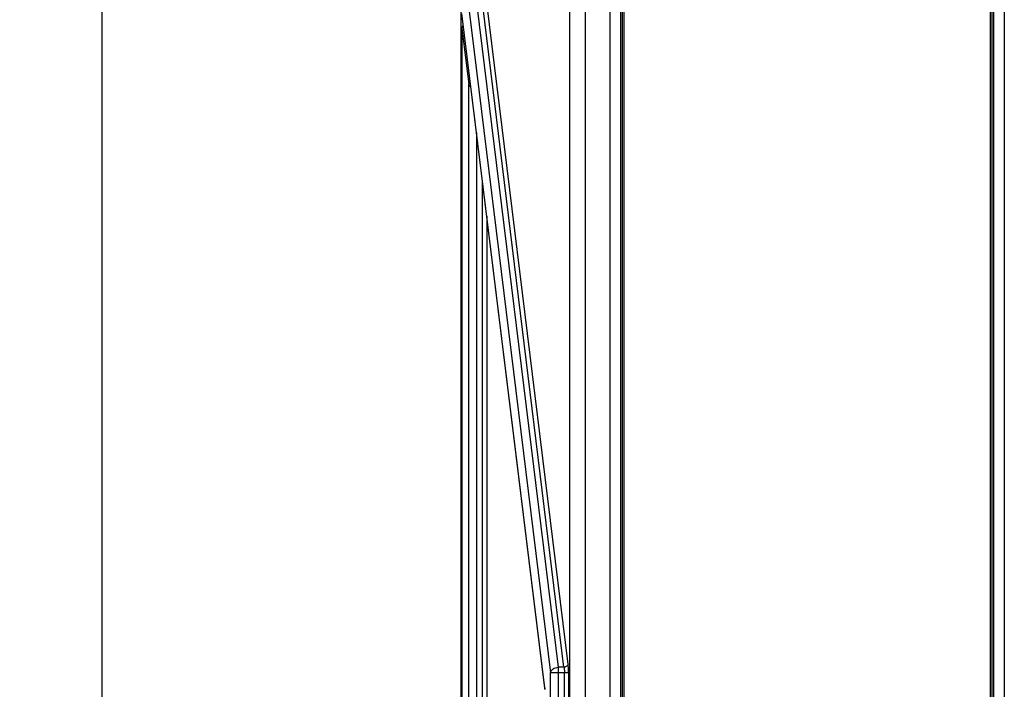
# Model space of a CAD drawing. Header units: inches. Extents: x 0 to 117, y 0 to 83.
# Tile 11 of 86: x 12.52 to 19.99, y 35.26 to 40.35. Entities that reach past the tile are written whole.
import ezdxf

# ---------------------------------------------------------------- set-up
doc = ezdxf.new("R2010")
doc.units = ezdxf.units.IN
doc.header["$LTSCALE"] = 6.431102
doc.header["$MEASUREMENT"] = 0
doc.layers.get('0').update_dxf_attribs({"linetype": 'CONTINUOUS'})
doc.styles.get("Standard").update_dxf_attribs({"font": 'txt', "width": 0.8})
doc.dimstyles.new('DIMSTYLE_4', dxfattribs={"dimtxt": 0.78125, "dimasz": 0.9375, "dimexe": 0.18, "dimexo": 0.0625, "dimgap": 0.09, "dimtad": 1, "dimdec": 0, "dimzin": 4, "dimdsep": 46, "dimtxsty": 'STANDARD', "dimblk": '_FILLED', "dimblk1": '_FILLED', "dimblk2": '_FILLED', "dimcen": 0.09, "dimadec": 0, "dimazin": 0, "dimtfac": 1, "dimtdec": 0, "dimtofl": 0, "dimtmove": 0, "dimatfit": 3, "dimldrblk": '_FILLED', "dimfxl": 1, "dimtolj": 1, "dimtzin": 4, "dimarcsym": 0})

# ---------------------------------------------------------------- blocks, each defined once
blk = doc.blocks.new('_FILLED')
at = {"color": 0, "linetype": 'BYBLOCK'}
blk.add_solid([(0, 0), (-1, 0.1667), (-1, -0.1667)], dxfattribs=at)
blk = doc.blocks.new('*D6')
at = {"color": 7, "linetype": 'CONTINUOUS'}
for p, q in [((15.8378, 57.1553), (12.5211, 57.1553)), ((13.1461, 57.1553), (13.1461, 43.6647)), ((13.1461, 30.1741), (13.1461, 43.6647)), ((17.1616, 30.1741), (12.5211, 30.1741))]:
    blk.add_line(p, q, dxfattribs=at)
at = {"color": 7, "linetype": 'CONTINUOUS', "xscale": 0.9375, "yscale": 0.9375, "zscale": 0.9375}
for p, rotation in [((13.1461, 57.1553), 90), ((13.1461, 30.1741), 270)]:
    blk.add_blockref('_FILLED', p, dxfattribs=dict(at, rotation=rotation))

msp = doc.modelspace()

# ---------------------------------------------------------------- linework, layer by layer
at = {"color": 7, "linetype": 'CONTINUOUS'}
for p, q in [((16.8126, 56.7648), (16.8126, 31.003)), ((16.6954, 31), (16.6954, 56.6468)), ((17.0017, 30.976), (17.0017, 56.6468)), ((19.9938, 56.6468), (19.9938, 30.6297)), ((15.8698, 54.9816), (15.8698, 31.9144)), ((15.8719, 31.9144), (15.8719, 54.9816)), ((17.0819, 49.1148), (17.0819, 31.1116)), ((17.0957, 31.1116), (17.0957, 49.1123)), ((17.1094, 31.1116), (17.1094, 49.1098)), ((19.886, 49.1098), (19.886, 31.1116)), ((19.8998, 49.1123), (19.8998, 31.1116)), ((19.9136, 31.1116), (19.9136, 49.1148)), ((15.9917, 40.4563), (16.6086, 35.4318)), ((16.6518, 35.4318), (16.0349, 40.4563)), ((16.6831, 35.4541), (16.0662, 40.4785)), ((16.5055, 35.2745), (15.8765, 40.3974)), ((16.5055, 35.272), (15.8765, 40.395)), ((15.9331, 40.4145), (16.55, 35.3901)), ((15.8761, 40.2856), (15.8759, 40.2856)), ((15.8759, 30.6542), (15.8759, 40.2855)), ((15.8761, 40.2856), (15.8761, 30.6542)), ((15.8771, 40.2853), (15.8767, 40.2834)), ((15.8767, 40.2834), (15.9288, 39.859)), ((15.8852, 40.3024), (15.8839, 40.3015)), ((15.9288, 30.6617), (15.9288, 39.859)), ((15.9874, 39.4912), (15.9874, 30.6617)), ((16.0339, 31.8727), (16.0339, 39.1128)), ((16.0652, 38.8582), (16.0652, 31.8737)), ((16.6518, 35.4318), (16.6086, 35.4318)), ((16.6086, 35.4318), (16.6086, 30.6609)), ((16.6863, 35.3901), (16.55, 35.3901)), ((16.55, 30.6609), (16.55, 35.3901)), ((16.6551, 30.9991), (16.6551, 35.3901)), ((16.6863, 35.3901), (16.6863, 31)), ((16.5055, 35.2745), (16.5055, 35.2721)), ((16.5055, 35.2721), (16.5056, 35.2707)), ((16.5056, 35.2707), (16.5059, 35.2682))]:
    msp.add_line(p, q, dxfattribs=at)
for points in [[(15.878, 40.2944), (15.8773, 40.293), (15.8768, 40.2915), (15.8764, 40.2901), (15.8761, 40.2885), (15.876, 40.287), (15.8759, 40.2856)], [(15.8839, 40.3015), (15.8827, 40.3005), (15.8816, 40.2995), (15.8805, 40.2983), (15.8796, 40.2971), (15.8787, 40.2958), (15.878, 40.2944)], [(15.8877, 40.3037), (15.8865, 40.3031), (15.8852, 40.3024)], [(16.5059, 35.2682), (16.5062, 35.2654), (16.5065, 35.2626)]]:
    msp.add_lwpolyline(points, dxfattribs=at)
for centre, radius, start, end in [((15.896, 40.2853), 0.0198, 114.64565, 121.06497), ((15.8972, 40.2719), 0.0253, 109.70875, 113.38982), ((16.2622, 35.2447), 0.2451, 6.44984, 6.99636), ((16.2, 35.2378), 0.3077, 4.8745, 6.41462)]:
    msp.add_arc(centre, radius, start, end, dxfattribs=at)
msp.add_open_spline([(15.8761, 40.2856), (15.8762, 40.292), (15.8802, 40.299), (15.8857, 40.3023)], degree=3, dxfattribs=at)
for points, knots in [([(15.8767, 40.2834), (15.8767, 40.2837), (15.8765, 40.2844), (15.8765, 40.2853), (15.8761, 40.2856)], [0, 0, 0, 0, 0.365871, 1, 1, 1, 1]), ([(15.8871, 40.2951), (15.8859, 40.2946), (15.8817, 40.2924), (15.8782, 40.2886), (15.8771, 40.2853)], [0, 0, 0, 0, 0.27891, 1, 1, 1, 1]), ([(15.9288, 39.859), (15.929, 39.8602), (15.9309, 39.866), (15.9364, 39.8698), (15.9407, 39.8713)], [0, 0, 0, 0, 0.221112, 1, 1, 1, 1]), ([(15.945, 39.8364), (15.9428, 39.8379), (15.9355, 39.8437), (15.93, 39.8524), (15.9288, 39.859)], [0, 0, 0, 0, 0.285783, 1, 1, 1, 1]), ([(16.55, 35.3901), (16.5513, 35.4013), (16.5643, 35.4177), (16.5873, 35.4286), (16.6014, 35.4314), (16.6086, 35.4318)], [0, 0, 0, 0, 0.445452, 0.715814, 1, 1, 1, 1]), ([(16.6831, 35.4541), (16.6824, 35.4481), (16.6729, 35.4361), (16.6593, 35.4323), (16.6518, 35.4318)], [0, 0, 0, 0, 0.447518, 1, 1, 1, 1]), ([(16.6518, 35.4318), (16.6524, 35.4289), (16.6544, 35.415), (16.6551, 35.401), (16.6551, 35.3901)], [0, 0, 0, 0, 0.215061, 1, 1, 1, 1]), ([(16.6863, 35.3901), (16.6863, 35.396), (16.6861, 35.4173), (16.685, 35.4387), (16.6831, 35.4541)], [0, 0, 0, 0, 0.275762, 1, 1, 1, 1])]:
    msp.add_open_spline(points, degree=3, knots=knots, dxfattribs=at)

# ---------------------------------------------------------------- dimensions: what is measured, and where the dimension line sits
dim = msp.add_linear_dim(base=(13.1461, 30.1741), p1=(15.8378, 57.1553), p2=(17.1616, 30.1741), angle=270, dimstyle='DIMSTYLE_4', dxfattribs=at)
dim.commit()
dim.dimension.update_dxf_attribs({"geometry": '*D6', "text_midpoint": (12.9508, 42.7272), "dimtype": 160})

doc.saveas('drawing.dxf')
